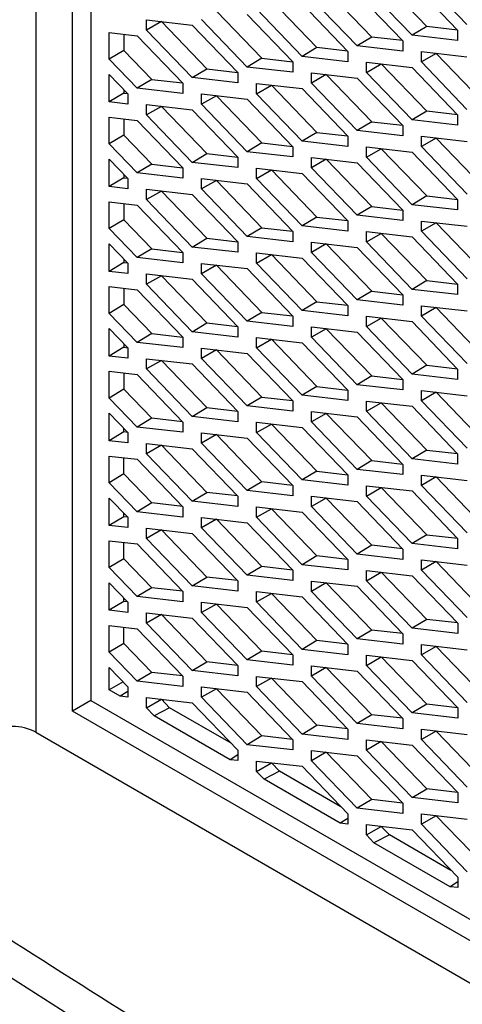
# Model space of a CAD drawing. Header units: millimetres. Extents: x -0.43 to 1.28, y -0.94 to 1.34.
# Tile 166 of 177: x 0.9046 to 0.9217, y 0.9584 to 0.9963. Entities that reach past the tile are written whole.
import ezdxf

# ---------------------------------------------------------------- set-up
doc = ezdxf.new("R2010")
doc.units = ezdxf.units.MM

msp = doc.modelspace()

# ---------------------------------------------------------------- linework, layer by layer
at = {"color": 250, "linetype": 'Continuous', "lineweight": 25}
msp.add_line((0.905201, 1.01016), (0.905202, 0.968876), dxfattribs=at)
at = {"color": 7, "linetype": 'Continuous', "lineweight": 25}
for p, q in [((0.906616, 0.969693), (0.906616, 1.008813)), ((0.907323, 1.008935), (0.907323, 0.970101)), ((0.920278, 0.996088), (0.918527, 0.997908)), ((0.919712, 0.997774), (0.921473, 0.995944)), ((0.921833, 0.996158), (0.920072, 0.997988)), ((0.918157, 0.99568), (0.916405, 0.9975)), ((0.917591, 0.997366), (0.919352, 0.995536)), ((0.919712, 0.99575), (0.917951, 0.99758)), ((0.916035, 0.995271), (0.914284, 0.997091)), ((0.91547, 0.996957), (0.917231, 0.995127)), ((0.917591, 0.995341), (0.91583, 0.997171)), ((0.912163, 0.996683), (0.913914, 0.994863)), ((0.913348, 0.996549), (0.915109, 0.994719)), ((0.91547, 0.994932), (0.913708, 0.996763)), ((0.909466, 0.996343), (0.911227, 0.99614)), ((0.909466, 0.995946), (0.909466, 0.996343)), ((0.910041, 0.996274), (0.909466, 0.995946)), ((0.910041, 0.996277), (0.910041, 0.996274)), ((0.910041, 0.996274), (0.911793, 0.994454)), ((0.913348, 0.994524), (0.911587, 0.996354)), ((0.90803, 0.995856), (0.909106, 0.995732)), ((0.90803, 0.994825), (0.90803, 0.995856)), ((0.908596, 0.995791), (0.908596, 0.995163)), ((0.911227, 0.994115), (0.909466, 0.995946)), ((0.911227, 0.99614), (0.912988, 0.99431)), ((0.920278, 0.996088), (0.919712, 0.99575)), ((0.921467, 0.995951), (0.920278, 0.996088)), ((0.921473, 0.995944), (0.921473, 0.995546)), ((0.909106, 0.995732), (0.910867, 0.993902)), ((0.918157, 0.99568), (0.917591, 0.995341)), ((0.919345, 0.995543), (0.918157, 0.99568)), ((0.919352, 0.995536), (0.919352, 0.995138)), ((0.921473, 0.995546), (0.919712, 0.99575)), ((0.908596, 0.995163), (0.90803, 0.994825)), ((0.908596, 0.995163), (0.909671, 0.994046)), ((0.916035, 0.995271), (0.91547, 0.994932)), ((0.917224, 0.995134), (0.916035, 0.995271)), ((0.917231, 0.995127), (0.917231, 0.994729)), ((0.919352, 0.995138), (0.917591, 0.995341)), ((0.920072, 0.99512), (0.921833, 0.994917)), ((0.920072, 0.994722), (0.920072, 0.99512)), ((0.920648, 0.99505), (0.920072, 0.994722)), ((0.920648, 0.99505), (0.920648, 0.995053)), ((0.922399, 0.993231), (0.920648, 0.99505)), ((0.909106, 0.993707), (0.90803, 0.994825)), ((0.913914, 0.994863), (0.913348, 0.994524)), ((0.913914, 0.994863), (0.915103, 0.994726)), ((0.915109, 0.994719), (0.915109, 0.994321)), ((0.917231, 0.994729), (0.91547, 0.994932)), ((0.917951, 0.994711), (0.919712, 0.994508)), ((0.917951, 0.994313), (0.917951, 0.994711)), ((0.918527, 0.994642), (0.918527, 0.994645)), ((0.921833, 0.992892), (0.920072, 0.994722)), ((0.911227, 0.994115), (0.911793, 0.994454)), ((0.911793, 0.994454), (0.912981, 0.994317)), ((0.912988, 0.99431), (0.912988, 0.993912)), ((0.915109, 0.994321), (0.913348, 0.994524)), ((0.91583, 0.994303), (0.917591, 0.9941)), ((0.91583, 0.993905), (0.91583, 0.994303)), ((0.917951, 0.994313), (0.918527, 0.994642)), ((0.919712, 0.992483), (0.917951, 0.994313)), ((0.920278, 0.992822), (0.918527, 0.994642)), ((0.919712, 0.994508), (0.921473, 0.992678)), ((0.90803, 0.994237), (0.908745, 0.993493)), ((0.90803, 0.993178), (0.90803, 0.994237)), ((0.909671, 0.994046), (0.909106, 0.993707)), ((0.909671, 0.994046), (0.91086, 0.993909)), ((0.910867, 0.993902), (0.910867, 0.993504)), ((0.912988, 0.993912), (0.911227, 0.994115)), ((0.913708, 0.993894), (0.91547, 0.993691)), ((0.913708, 0.993496), (0.913708, 0.993894)), ((0.916405, 0.994233), (0.91583, 0.993905)), ((0.917591, 0.992075), (0.91583, 0.993905)), ((0.916405, 0.994236), (0.916405, 0.994233)), ((0.916405, 0.994233), (0.918157, 0.992414)), ((0.917591, 0.9941), (0.919352, 0.992269)), ((0.908596, 0.993517), (0.90803, 0.993178)), ((0.908596, 0.993649), (0.908596, 0.993517)), ((0.908596, 0.993517), (0.908739, 0.9935)), ((0.910867, 0.993504), (0.909106, 0.993707)), ((0.913708, 0.993496), (0.914284, 0.993825)), ((0.914284, 0.993828), (0.914284, 0.993825)), ((0.914284, 0.993825), (0.916035, 0.992005)), ((0.91547, 0.993691), (0.917231, 0.991861)), ((0.908745, 0.993095), (0.90803, 0.993178)), ((0.908745, 0.993493), (0.908745, 0.993095)), ((0.911587, 0.993486), (0.913348, 0.993283)), ((0.911587, 0.993088), (0.911587, 0.993486)), ((0.912163, 0.993416), (0.911587, 0.993088)), ((0.912163, 0.993419), (0.912163, 0.993416)), ((0.912163, 0.993416), (0.913914, 0.991597)), ((0.913348, 0.993283), (0.915109, 0.991452)), ((0.91547, 0.991666), (0.913708, 0.993496)), ((0.909466, 0.993077), (0.911227, 0.992874)), ((0.909466, 0.992679), (0.909466, 0.993077)), ((0.910041, 0.993008), (0.909466, 0.992679)), ((0.910041, 0.993011), (0.910041, 0.993008)), ((0.910041, 0.993008), (0.911793, 0.991188)), ((0.911227, 0.992874), (0.912988, 0.991044)), ((0.913348, 0.991258), (0.911587, 0.993088)), ((0.920278, 0.992822), (0.919712, 0.992483)), ((0.921467, 0.992685), (0.920278, 0.992822)), ((0.90803, 0.99259), (0.909106, 0.992466)), ((0.90803, 0.991558), (0.90803, 0.99259)), ((0.908596, 0.992524), (0.908596, 0.991897)), ((0.909106, 0.992466), (0.910867, 0.990635)), ((0.911227, 0.990849), (0.909466, 0.992679)), ((0.918157, 0.992414), (0.917591, 0.992075)), ((0.918157, 0.992414), (0.919345, 0.992276)), ((0.921473, 0.99228), (0.919712, 0.992483)), ((0.921473, 0.992678), (0.921473, 0.99228)), ((0.916035, 0.992005), (0.91547, 0.991666)), ((0.916035, 0.992005), (0.917224, 0.991868)), ((0.919352, 0.991872), (0.917591, 0.992075)), ((0.919352, 0.992269), (0.919352, 0.991872)), ((0.908596, 0.991897), (0.90803, 0.991558)), ((0.908596, 0.991897), (0.909671, 0.99078)), ((0.917231, 0.991463), (0.91547, 0.991666)), ((0.917231, 0.991861), (0.917231, 0.991463)), ((0.920072, 0.991854), (0.921834, 0.99165)), ((0.920072, 0.991456), (0.920072, 0.991854)), ((0.920648, 0.991784), (0.920072, 0.991456)), ((0.920648, 0.991787), (0.920648, 0.991784)), ((0.920648, 0.991784), (0.922399, 0.989964)), ((0.909106, 0.990441), (0.90803, 0.991558)), ((0.913914, 0.991597), (0.913348, 0.991258)), ((0.915109, 0.991055), (0.913348, 0.991258)), ((0.913914, 0.991597), (0.915103, 0.991459)), ((0.915109, 0.991452), (0.915109, 0.991055)), ((0.917951, 0.991445), (0.919712, 0.991242)), ((0.917951, 0.991047), (0.917951, 0.991445)), ((0.917951, 0.991047), (0.918527, 0.991376)), ((0.918527, 0.991379), (0.918527, 0.991376)), ((0.918527, 0.991376), (0.920278, 0.989556)), ((0.919712, 0.991242), (0.921473, 0.989412)), ((0.921834, 0.989626), (0.920072, 0.991456)), ((0.90803, 0.99097), (0.908745, 0.990227)), ((0.90803, 0.989912), (0.90803, 0.99097)), ((0.911227, 0.990849), (0.911793, 0.991188)), ((0.912988, 0.990646), (0.911227, 0.990849)), ((0.911793, 0.991188), (0.912981, 0.991051)), ((0.912988, 0.991044), (0.912988, 0.990646)), ((0.91583, 0.991037), (0.917591, 0.990833)), ((0.91583, 0.990639), (0.91583, 0.991037)), ((0.916405, 0.990967), (0.91583, 0.990639)), ((0.916405, 0.99097), (0.916405, 0.990967)), ((0.916405, 0.990967), (0.918157, 0.989147)), ((0.919712, 0.989217), (0.917951, 0.991047)), ((0.909671, 0.99078), (0.909106, 0.990441)), ((0.909671, 0.99078), (0.91086, 0.990642)), ((0.910867, 0.990635), (0.910867, 0.990238)), ((0.913708, 0.990628), (0.91547, 0.990425)), ((0.913708, 0.99023), (0.913708, 0.990628)), ((0.913708, 0.99023), (0.914284, 0.990559)), ((0.914284, 0.990562), (0.914284, 0.990559)), ((0.914284, 0.990559), (0.916035, 0.988739)), ((0.917591, 0.988809), (0.91583, 0.990639)), ((0.917591, 0.990833), (0.919352, 0.989003)), ((0.908596, 0.99025), (0.90803, 0.989912)), ((0.908596, 0.990383), (0.908596, 0.99025)), ((0.908596, 0.99025), (0.908739, 0.990234)), ((0.908745, 0.990227), (0.908745, 0.989829)), ((0.910867, 0.990238), (0.909106, 0.990441)), ((0.911587, 0.99022), (0.913348, 0.990016)), ((0.911587, 0.989822), (0.911587, 0.99022)), ((0.912163, 0.99015), (0.911587, 0.989822)), ((0.912163, 0.990153), (0.912163, 0.99015)), ((0.912163, 0.99015), (0.913914, 0.98833)), ((0.91547, 0.9884), (0.913708, 0.99023)), ((0.91547, 0.990425), (0.917231, 0.988595)), ((0.908745, 0.989829), (0.90803, 0.989912)), ((0.909466, 0.989811), (0.911227, 0.989608)), ((0.909466, 0.989413), (0.909466, 0.989811)), ((0.910041, 0.989742), (0.909466, 0.989413)), ((0.910041, 0.989745), (0.910041, 0.989742)), ((0.910041, 0.989742), (0.911793, 0.987922)), ((0.913348, 0.987992), (0.911587, 0.989822)), ((0.913348, 0.990016), (0.915109, 0.988186)), ((0.911227, 0.987583), (0.909466, 0.989413)), ((0.911227, 0.989608), (0.912988, 0.987778)), ((0.920278, 0.989556), (0.919712, 0.989217)), ((0.920278, 0.989556), (0.921467, 0.989419)), ((0.921473, 0.989412), (0.921473, 0.989014)), ((0.90803, 0.989323), (0.909106, 0.989199)), ((0.90803, 0.988292), (0.90803, 0.989323)), ((0.908596, 0.989258), (0.908596, 0.988631)), ((0.909106, 0.989199), (0.910867, 0.987369)), ((0.918157, 0.989147), (0.917591, 0.988809)), ((0.918157, 0.989147), (0.919345, 0.98901)), ((0.919352, 0.989003), (0.919352, 0.988605)), ((0.921473, 0.989014), (0.919712, 0.989217)), ((0.908596, 0.988631), (0.90803, 0.988292)), ((0.908596, 0.988631), (0.909671, 0.987513)), ((0.916035, 0.988739), (0.91547, 0.9884)), ((0.916035, 0.988739), (0.917224, 0.988602)), ((0.917231, 0.988595), (0.917231, 0.988197)), ((0.919352, 0.988605), (0.917591, 0.988809)), ((0.920072, 0.988587), (0.921834, 0.988384)), ((0.920072, 0.98819), (0.920072, 0.988587)), ((0.909106, 0.987175), (0.90803, 0.988292)), ((0.913914, 0.98833), (0.913348, 0.987992)), ((0.913914, 0.98833), (0.915103, 0.988193)), ((0.917231, 0.988197), (0.91547, 0.9884)), ((0.920648, 0.988518), (0.920072, 0.98819)), ((0.921834, 0.986359), (0.920072, 0.98819)), ((0.920648, 0.988521), (0.920648, 0.988518)), ((0.920648, 0.988518), (0.922399, 0.986698)), ((0.911227, 0.987583), (0.911793, 0.987922)), ((0.911793, 0.987922), (0.912981, 0.987785)), ((0.915109, 0.987788), (0.913348, 0.987992)), ((0.915109, 0.988186), (0.915109, 0.987788)), ((0.917951, 0.988179), (0.919712, 0.987976)), ((0.917951, 0.987781), (0.917951, 0.988179)), ((0.917951, 0.987781), (0.918527, 0.98811)), ((0.918527, 0.988113), (0.918527, 0.98811)), ((0.918527, 0.98811), (0.920278, 0.98629)), ((0.919712, 0.987976), (0.921473, 0.986146)), ((0.90803, 0.987704), (0.908746, 0.986961)), ((0.90803, 0.986645), (0.90803, 0.987704)), ((0.909671, 0.987513), (0.909106, 0.987175)), ((0.909671, 0.987513), (0.91086, 0.987376)), ((0.912988, 0.98738), (0.911227, 0.987583)), ((0.912988, 0.987778), (0.912988, 0.98738)), ((0.91583, 0.98777), (0.917591, 0.987567)), ((0.91583, 0.987373), (0.91583, 0.98777)), ((0.916405, 0.987701), (0.91583, 0.987373)), ((0.916405, 0.987704), (0.916405, 0.987701)), ((0.916405, 0.987701), (0.918157, 0.985881)), ((0.917591, 0.987567), (0.919352, 0.985737)), ((0.919712, 0.985951), (0.917951, 0.987781)), ((0.908596, 0.987116), (0.908596, 0.986984)), ((0.910867, 0.986971), (0.909106, 0.987175)), ((0.910867, 0.987369), (0.910867, 0.986971)), ((0.913709, 0.987362), (0.91547, 0.987159)), ((0.913709, 0.986964), (0.913709, 0.987362)), ((0.913709, 0.986964), (0.914284, 0.987293)), ((0.914284, 0.987296), (0.914284, 0.987293)), ((0.914284, 0.987293), (0.916035, 0.985473)), ((0.91547, 0.987159), (0.917231, 0.985329)), ((0.917591, 0.985542), (0.91583, 0.987373)), ((0.908596, 0.986984), (0.90803, 0.986645)), ((0.908596, 0.986984), (0.908739, 0.986968)), ((0.908746, 0.986961), (0.908746, 0.986563)), ((0.911587, 0.986953), (0.913348, 0.98675)), ((0.911587, 0.986555), (0.911587, 0.986953)), ((0.912163, 0.986884), (0.911587, 0.986555)), ((0.912163, 0.986887), (0.912163, 0.986884)), ((0.912163, 0.986884), (0.913914, 0.985064)), ((0.913348, 0.98675), (0.915109, 0.98492)), ((0.91547, 0.985134), (0.913709, 0.986964)), ((0.908746, 0.986563), (0.90803, 0.986645)), ((0.909466, 0.986545), (0.911227, 0.986342)), ((0.909466, 0.986147), (0.909466, 0.986545)), ((0.910041, 0.986476), (0.909466, 0.986147)), ((0.910041, 0.986479), (0.910041, 0.986476)), ((0.910041, 0.986476), (0.911793, 0.984656)), ((0.911227, 0.986342), (0.912988, 0.984512)), ((0.913348, 0.984725), (0.911587, 0.986555)), ((0.90803, 0.986057), (0.909106, 0.985933)), ((0.90803, 0.985026), (0.90803, 0.986057)), ((0.908596, 0.985992), (0.908596, 0.985365)), ((0.909106, 0.985933), (0.910867, 0.984103)), ((0.911227, 0.984317), (0.909466, 0.986147)), ((0.920278, 0.98629), (0.919712, 0.985951)), ((0.921473, 0.985748), (0.919712, 0.985951)), ((0.920278, 0.98629), (0.921467, 0.986153)), ((0.921473, 0.986146), (0.921473, 0.985748)), ((0.918157, 0.985881), (0.917591, 0.985542)), ((0.919352, 0.985339), (0.917591, 0.985542)), ((0.918157, 0.985881), (0.919345, 0.985744)), ((0.919352, 0.985737), (0.919352, 0.985339)), ((0.908596, 0.985365), (0.90803, 0.985026)), ((0.908596, 0.985365), (0.909671, 0.984247)), ((0.916035, 0.985473), (0.91547, 0.985134)), ((0.916035, 0.985473), (0.917224, 0.985336)), ((0.917231, 0.985329), (0.917231, 0.984931)), ((0.920072, 0.985321), (0.921834, 0.985118)), ((0.920072, 0.984923), (0.920072, 0.985321)), ((0.920648, 0.985252), (0.920072, 0.984923)), ((0.920648, 0.985255), (0.920648, 0.985252)), ((0.920648, 0.985252), (0.922399, 0.983432)), ((0.909106, 0.983908), (0.90803, 0.985026)), ((0.913914, 0.985064), (0.913348, 0.984725)), ((0.913914, 0.985064), (0.915103, 0.984927)), ((0.915109, 0.98492), (0.915109, 0.984522)), ((0.917231, 0.984931), (0.91547, 0.985134)), ((0.917951, 0.984913), (0.919712, 0.98471)), ((0.917951, 0.984515), (0.917951, 0.984913)), ((0.917951, 0.984515), (0.918527, 0.984843)), ((0.918527, 0.984846), (0.918527, 0.984843)), ((0.918527, 0.984843), (0.920278, 0.983024)), ((0.921834, 0.983093), (0.920072, 0.984923)), ((0.90803, 0.984438), (0.908746, 0.983695)), ((0.90803, 0.983379), (0.90803, 0.984438)), ((0.911227, 0.984317), (0.911793, 0.984656)), ((0.911793, 0.984656), (0.912981, 0.984519)), ((0.912988, 0.984512), (0.912988, 0.984114)), ((0.915109, 0.984522), (0.913348, 0.984725)), ((0.91583, 0.984504), (0.917591, 0.984301)), ((0.91583, 0.984106), (0.91583, 0.984504)), ((0.916405, 0.984435), (0.91583, 0.984106)), ((0.916405, 0.984438), (0.916405, 0.984435)), ((0.916405, 0.984435), (0.918157, 0.982615)), ((0.919712, 0.982685), (0.917951, 0.984515)), ((0.919712, 0.98471), (0.921473, 0.982879)), ((0.909671, 0.984247), (0.909106, 0.983908)), ((0.909671, 0.984247), (0.91086, 0.98411)), ((0.910867, 0.984103), (0.910867, 0.983705)), ((0.912988, 0.984114), (0.911227, 0.984317)), ((0.913709, 0.984096), (0.91547, 0.983893)), ((0.913709, 0.983698), (0.913709, 0.984096)), ((0.913709, 0.983698), (0.914284, 0.984026)), ((0.914284, 0.984029), (0.914284, 0.984026)), ((0.914284, 0.984026), (0.916035, 0.982207)), ((0.917591, 0.982276), (0.91583, 0.984106)), ((0.917591, 0.984301), (0.919352, 0.982471)), ((0.908596, 0.983718), (0.90803, 0.983379)), ((0.908596, 0.98385), (0.908596, 0.983718)), ((0.908596, 0.983718), (0.908739, 0.983702)), ((0.908746, 0.983695), (0.908746, 0.983297)), ((0.910867, 0.983705), (0.909106, 0.983908)), ((0.911587, 0.983687), (0.913348, 0.983484)), ((0.911587, 0.983289), (0.911587, 0.983687)), ((0.91547, 0.981868), (0.913709, 0.983698)), ((0.91547, 0.983893), (0.917231, 0.982062)), ((0.908746, 0.983297), (0.90803, 0.983379)), ((0.909466, 0.983279), (0.911227, 0.983076)), ((0.909466, 0.982881), (0.909466, 0.983279)), ((0.912163, 0.983618), (0.911587, 0.983289)), ((0.913348, 0.981459), (0.911587, 0.983289)), ((0.912163, 0.983621), (0.912163, 0.983618)), ((0.912163, 0.983618), (0.913914, 0.981798)), ((0.913348, 0.983484), (0.91511, 0.981654)), ((0.910042, 0.983209), (0.909466, 0.982881)), ((0.911227, 0.981051), (0.909466, 0.982881)), ((0.910042, 0.983212), (0.910042, 0.983209)), ((0.910042, 0.983209), (0.911793, 0.98139)), ((0.911227, 0.983076), (0.912988, 0.981245)), ((0.920278, 0.983024), (0.919712, 0.982685)), ((0.920278, 0.983024), (0.921467, 0.982886)), ((0.921473, 0.982879), (0.921473, 0.982482)), ((0.90803, 0.982791), (0.909106, 0.982667)), ((0.90803, 0.98176), (0.90803, 0.982791)), ((0.908596, 0.982726), (0.908596, 0.982099)), ((0.909106, 0.982667), (0.910867, 0.980837)), ((0.918157, 0.982615), (0.917591, 0.982276)), ((0.918157, 0.982615), (0.919345, 0.982478)), ((0.921473, 0.982482), (0.919712, 0.982685)), ((0.916035, 0.982207), (0.91547, 0.981868)), ((0.916035, 0.982207), (0.917224, 0.982069)), ((0.919352, 0.982073), (0.917591, 0.982276)), ((0.919352, 0.982471), (0.919352, 0.982073)), ((0.908596, 0.982099), (0.90803, 0.98176)), ((0.909106, 0.980642), (0.90803, 0.98176)), ((0.909671, 0.980981), (0.908596, 0.982099)), ((0.913914, 0.981798), (0.913348, 0.981459)), ((0.913914, 0.981798), (0.915103, 0.981661)), ((0.917231, 0.981665), (0.91547, 0.981868)), ((0.917231, 0.982062), (0.917231, 0.981665)), ((0.920073, 0.982055), (0.921834, 0.981852)), ((0.920073, 0.981657), (0.920073, 0.982055)), ((0.920648, 0.981986), (0.920073, 0.981657)), ((0.920648, 0.981989), (0.920648, 0.981986)), ((0.920648, 0.981986), (0.922399, 0.980166)), ((0.911227, 0.981051), (0.911793, 0.98139)), ((0.911793, 0.98139), (0.912981, 0.981252)), ((0.91511, 0.981256), (0.913348, 0.981459)), ((0.91511, 0.981654), (0.91511, 0.981256)), ((0.917951, 0.981647), (0.919712, 0.981443)), ((0.917951, 0.981249), (0.917951, 0.981647)), ((0.917951, 0.981249), (0.918527, 0.981577)), ((0.918527, 0.98158), (0.918527, 0.981577)), ((0.918527, 0.981577), (0.920278, 0.979757)), ((0.919712, 0.981443), (0.921473, 0.979613)), ((0.921834, 0.979827), (0.920073, 0.981657)), ((0.90803, 0.981172), (0.908746, 0.980428)), ((0.90803, 0.980113), (0.90803, 0.981172)), ((0.909671, 0.980981), (0.909106, 0.980642)), ((0.91086, 0.980844), (0.909671, 0.980981)), ((0.912988, 0.980848), (0.911227, 0.981051)), ((0.912988, 0.981245), (0.912988, 0.980848)), ((0.91583, 0.981238), (0.917591, 0.981035)), ((0.91583, 0.98084), (0.91583, 0.981238)), ((0.916405, 0.981169), (0.91583, 0.98084)), ((0.916405, 0.981172), (0.916405, 0.981169)), ((0.916405, 0.981169), (0.918157, 0.979349)), ((0.917591, 0.981035), (0.919352, 0.979205)), ((0.919712, 0.979419), (0.917951, 0.981249)), ((0.910867, 0.980439), (0.909106, 0.980642)), ((0.910867, 0.980837), (0.910867, 0.980439)), ((0.913709, 0.98083), (0.91547, 0.980626)), ((0.913709, 0.980432), (0.913709, 0.98083)), ((0.913709, 0.980432), (0.914284, 0.98076)), ((0.914284, 0.980763), (0.914284, 0.98076)), ((0.914284, 0.98076), (0.916035, 0.97894)), ((0.91547, 0.980626), (0.917231, 0.978796)), ((0.917591, 0.97901), (0.91583, 0.98084)), ((0.908596, 0.980452), (0.90803, 0.980113)), ((0.908596, 0.980452), (0.908596, 0.980584)), ((0.908739, 0.980435), (0.908596, 0.980452)), ((0.908746, 0.980428), (0.908746, 0.980031)), ((0.911587, 0.980421), (0.913348, 0.980218)), ((0.911587, 0.980023), (0.911587, 0.980421)), ((0.912163, 0.980352), (0.911587, 0.980023)), ((0.912163, 0.980355), (0.912163, 0.980352)), ((0.913914, 0.978532), (0.912163, 0.980352)), ((0.913348, 0.980218), (0.91511, 0.978388)), ((0.91547, 0.978602), (0.913709, 0.980432)), ((0.908746, 0.980031), (0.90803, 0.980113)), ((0.909466, 0.980013), (0.911227, 0.979809)), ((0.909466, 0.979615), (0.909466, 0.980013)), ((0.910042, 0.979943), (0.909466, 0.979615)), ((0.910042, 0.979943), (0.910042, 0.979946)), ((0.911793, 0.978123), (0.910042, 0.979943)), ((0.913348, 0.978193), (0.911587, 0.980023)), ((0.90803, 0.979525), (0.909106, 0.979401)), ((0.90803, 0.978494), (0.90803, 0.979525)), ((0.908596, 0.978833), (0.908596, 0.97946)), ((0.911227, 0.977785), (0.909466, 0.979615)), ((0.911227, 0.979809), (0.912988, 0.977979)), ((0.920278, 0.979757), (0.919712, 0.979419)), ((0.920278, 0.979757), (0.921467, 0.97962)), ((0.921473, 0.979613), (0.921473, 0.979215)), ((0.909106, 0.979401), (0.910867, 0.977571)), ((0.918157, 0.979349), (0.917591, 0.97901)), ((0.918157, 0.979349), (0.919345, 0.979212)), ((0.919352, 0.979205), (0.919352, 0.978807)), ((0.921473, 0.979215), (0.919712, 0.979419)), ((0.908596, 0.978833), (0.90803, 0.978494)), ((0.909672, 0.977715), (0.908596, 0.978833)), ((0.916035, 0.97894), (0.91547, 0.978602)), ((0.916035, 0.97894), (0.917224, 0.978803)), ((0.917231, 0.978796), (0.917231, 0.978398)), ((0.919352, 0.978807), (0.917591, 0.97901)), ((0.920073, 0.978789), (0.921834, 0.978586)), ((0.920073, 0.978391), (0.920073, 0.978789)), ((0.920648, 0.97872), (0.920073, 0.978391)), ((0.920648, 0.978722), (0.920648, 0.97872)), ((0.920648, 0.97872), (0.922399, 0.9769)), ((0.909106, 0.977376), (0.90803, 0.978494)), ((0.913914, 0.978532), (0.913348, 0.978193)), ((0.915103, 0.978395), (0.913914, 0.978532)), ((0.91511, 0.978388), (0.91511, 0.97799)), ((0.917231, 0.978398), (0.91547, 0.978602)), ((0.917951, 0.97838), (0.919712, 0.978177)), ((0.917951, 0.977983), (0.917951, 0.97838)), ((0.921834, 0.976561), (0.920073, 0.978391)), ((0.911227, 0.977785), (0.911793, 0.978123)), ((0.912982, 0.977986), (0.911793, 0.978123)), ((0.912988, 0.977979), (0.912988, 0.977581)), ((0.91511, 0.97799), (0.913348, 0.978193)), ((0.91583, 0.977972), (0.917591, 0.977769)), ((0.91583, 0.977574), (0.91583, 0.977972)), ((0.917951, 0.977983), (0.918527, 0.978311)), ((0.919712, 0.976152), (0.917951, 0.977983)), ((0.918527, 0.978314), (0.918527, 0.978311)), ((0.918527, 0.978311), (0.920278, 0.976491)), ((0.919712, 0.978177), (0.921473, 0.976347)), ((0.90803, 0.977906), (0.908746, 0.977162)), ((0.90803, 0.976847), (0.90803, 0.977906)), ((0.909672, 0.977715), (0.909106, 0.977376)), ((0.91086, 0.977578), (0.909672, 0.977715)), ((0.910867, 0.977571), (0.910867, 0.977173)), ((0.912988, 0.977581), (0.911227, 0.977785)), ((0.913709, 0.977563), (0.91547, 0.97736)), ((0.913709, 0.977165), (0.913709, 0.977563)), ((0.916406, 0.977903), (0.91583, 0.977574)), ((0.917591, 0.975744), (0.91583, 0.977574)), ((0.916406, 0.977905), (0.916406, 0.977903)), ((0.918157, 0.976083), (0.916406, 0.977903)), ((0.917591, 0.977769), (0.919352, 0.975939)), ((0.908596, 0.977186), (0.90803, 0.976847)), ((0.908596, 0.977186), (0.908596, 0.977318)), ((0.908739, 0.977169), (0.908596, 0.977186)), ((0.910867, 0.977173), (0.909106, 0.977376)), ((0.913709, 0.977165), (0.914284, 0.977494)), ((0.914284, 0.977494), (0.914284, 0.977497)), ((0.916035, 0.975674), (0.914284, 0.977494)), ((0.91547, 0.97736), (0.917231, 0.97553)), ((0.908746, 0.976764), (0.90803, 0.976847)), ((0.908746, 0.977162), (0.908746, 0.976764)), ((0.911587, 0.977155), (0.913348, 0.976952)), ((0.911587, 0.976757), (0.911587, 0.977155)), ((0.912163, 0.977086), (0.911587, 0.976757)), ((0.912163, 0.977086), (0.912163, 0.977088)), ((0.913914, 0.975266), (0.912163, 0.977086)), ((0.913348, 0.976952), (0.91511, 0.975122)), ((0.91547, 0.975335), (0.913709, 0.977165)), ((0.909466, 0.976746), (0.911227, 0.976543)), ((0.909466, 0.976348), (0.909466, 0.976746)), ((0.910042, 0.976677), (0.909466, 0.976348)), ((0.910042, 0.976677), (0.910042, 0.97668)), ((0.911793, 0.974857), (0.910042, 0.976677)), ((0.911227, 0.976543), (0.912988, 0.974713)), ((0.913348, 0.974927), (0.911587, 0.976757)), ((0.920278, 0.976491), (0.919712, 0.976152)), ((0.920278, 0.976491), (0.921467, 0.976354)), ((0.90803, 0.976259), (0.909106, 0.976135)), ((0.90803, 0.975227), (0.90803, 0.976259)), ((0.908596, 0.975566), (0.908596, 0.976193)), ((0.909106, 0.976135), (0.910867, 0.974304)), ((0.911227, 0.974518), (0.909466, 0.976348)), ((0.918157, 0.976083), (0.917591, 0.975744)), ((0.919345, 0.975946), (0.918157, 0.976083)), ((0.921473, 0.975949), (0.919712, 0.976152)), ((0.921473, 0.976347), (0.921473, 0.975949)), ((0.916035, 0.975674), (0.91547, 0.975335)), ((0.917224, 0.975537), (0.916035, 0.975674)), ((0.919352, 0.975541), (0.917591, 0.975744)), ((0.919352, 0.975939), (0.919352, 0.975541)), ((0.908596, 0.975566), (0.90803, 0.975227)), ((0.909672, 0.974449), (0.908596, 0.975566)), ((0.917231, 0.975132), (0.91547, 0.975335)), ((0.917231, 0.97553), (0.917231, 0.975132)), ((0.920073, 0.975523), (0.921834, 0.975319)), ((0.920073, 0.975125), (0.920073, 0.975523)), ((0.920648, 0.975453), (0.920073, 0.975125)), ((0.920648, 0.975456), (0.920648, 0.975453)), ((0.922399, 0.973634), (0.920648, 0.975453)), ((0.909106, 0.97411), (0.90803, 0.975227)), ((0.913914, 0.975266), (0.913348, 0.974927)), ((0.91511, 0.974724), (0.913348, 0.974927)), ((0.915103, 0.975129), (0.913914, 0.975266)), ((0.91511, 0.975122), (0.91511, 0.974724)), ((0.917951, 0.975114), (0.919712, 0.974911)), ((0.917951, 0.974716), (0.917951, 0.975114)), ((0.917951, 0.974716), (0.918527, 0.975045)), ((0.918527, 0.975045), (0.918527, 0.975048)), ((0.920278, 0.973225), (0.918527, 0.975045)), ((0.919712, 0.974911), (0.921474, 0.973081)), ((0.921834, 0.973295), (0.920073, 0.975125)), ((0.90803, 0.974639), (0.908746, 0.973896)), ((0.90803, 0.973581), (0.90803, 0.974639)), ((0.911227, 0.974518), (0.911793, 0.974857)), ((0.912982, 0.97472), (0.911793, 0.974857)), ((0.912988, 0.974713), (0.912988, 0.974315)), ((0.91583, 0.974706), (0.917591, 0.974502)), ((0.91583, 0.974308), (0.91583, 0.974706)), ((0.916406, 0.974636), (0.91583, 0.974308)), ((0.916406, 0.974636), (0.916406, 0.974639)), ((0.918157, 0.972816), (0.916406, 0.974636)), ((0.919712, 0.972886), (0.917951, 0.974716)), ((0.909672, 0.974449), (0.909106, 0.97411)), ((0.91086, 0.974311), (0.909672, 0.974449)), ((0.910867, 0.974304), (0.910867, 0.973907)), ((0.912988, 0.974315), (0.911227, 0.974518)), ((0.913709, 0.974297), (0.91547, 0.974094)), ((0.913709, 0.973899), (0.913709, 0.974297)), ((0.913709, 0.973899), (0.914284, 0.974228)), ((0.914284, 0.974228), (0.914284, 0.974231)), ((0.916036, 0.972408), (0.914284, 0.974228)), ((0.917591, 0.972478), (0.91583, 0.974308)), ((0.917591, 0.974502), (0.919352, 0.972672)), ((0.908596, 0.97392), (0.90803, 0.973581)), ((0.908596, 0.97392), (0.908596, 0.974052)), ((0.908739, 0.973903), (0.908596, 0.97392)), ((0.908746, 0.973896), (0.908746, 0.973498)), ((0.910867, 0.973907), (0.909106, 0.97411)), ((0.911587, 0.973889), (0.913348, 0.973685)), ((0.911587, 0.973491), (0.911587, 0.973889)), ((0.912163, 0.973819), (0.911587, 0.973491)), ((0.912163, 0.973819), (0.912163, 0.973822)), ((0.913914, 0.971999), (0.912163, 0.973819)), ((0.91547, 0.972069), (0.913709, 0.973899)), ((0.91547, 0.974094), (0.917231, 0.972264)), ((0.908746, 0.973498), (0.90803, 0.973581)), ((0.909466, 0.97348), (0.911227, 0.973277)), ((0.909466, 0.973082), (0.909466, 0.97348)), ((0.910042, 0.973411), (0.909466, 0.973082)), ((0.910042, 0.973411), (0.910042, 0.973414)), ((0.911793, 0.971591), (0.910042, 0.973411)), ((0.913349, 0.971661), (0.911587, 0.973491)), ((0.913348, 0.973685), (0.91511, 0.971855)), ((0.911227, 0.971252), (0.909466, 0.973082)), ((0.911227, 0.973277), (0.912988, 0.971447)), ((0.920278, 0.973225), (0.919712, 0.972886)), ((0.921467, 0.973088), (0.920278, 0.973225)), ((0.921474, 0.973081), (0.921474, 0.972683)), ((0.90803, 0.972993), (0.909106, 0.972868)), ((0.90803, 0.971961), (0.90803, 0.972993)), ((0.908596, 0.9723), (0.908596, 0.972927)), ((0.909106, 0.972868), (0.910867, 0.971038)), ((0.918157, 0.972816), (0.917591, 0.972478)), ((0.919345, 0.972679), (0.918157, 0.972816)), ((0.919352, 0.972672), (0.919352, 0.972274)), ((0.921474, 0.972683), (0.919712, 0.972886)), ((0.908596, 0.9723), (0.90803, 0.971961)), ((0.909672, 0.971182), (0.908596, 0.9723)), ((0.916036, 0.972408), (0.91547, 0.972069)), ((0.917224, 0.972271), (0.916036, 0.972408)), ((0.917231, 0.972264), (0.917231, 0.971866)), ((0.919352, 0.972274), (0.917591, 0.972478)), ((0.920073, 0.972256), (0.921834, 0.972053)), ((0.920073, 0.971859), (0.920073, 0.972256)), ((0.909106, 0.970844), (0.90803, 0.971961)), ((0.913914, 0.971999), (0.913349, 0.971661)), ((0.915103, 0.971862), (0.913914, 0.971999)), ((0.917231, 0.971866), (0.91547, 0.972069)), ((0.920648, 0.972187), (0.920073, 0.971859)), ((0.920648, 0.972187), (0.920648, 0.97219)), ((0.922399, 0.970367), (0.920648, 0.972187)), ((0.911227, 0.971252), (0.911793, 0.971591)), ((0.912982, 0.971454), (0.911793, 0.971591)), ((0.91511, 0.971457), (0.913349, 0.971661)), ((0.91511, 0.971855), (0.91511, 0.971457)), ((0.917951, 0.971848), (0.919712, 0.971645)), ((0.917951, 0.97145), (0.917951, 0.971848)), ((0.917951, 0.97145), (0.918527, 0.971779)), ((0.918527, 0.971779), (0.918527, 0.971782)), ((0.920278, 0.969959), (0.918527, 0.971779)), ((0.919712, 0.971645), (0.921474, 0.969815)), ((0.921834, 0.970028), (0.920073, 0.971859)), ((0.90803, 0.971373), (0.908746, 0.97063)), ((0.90803, 0.970509), (0.90803, 0.971373)), ((0.909672, 0.971182), (0.909106, 0.970844)), ((0.91086, 0.971045), (0.909672, 0.971182)), ((0.912988, 0.971049), (0.911227, 0.971252)), ((0.912988, 0.971447), (0.912988, 0.971049)), ((0.91583, 0.971439), (0.917591, 0.971236)), ((0.91583, 0.971042), (0.91583, 0.971439)), ((0.916406, 0.97137), (0.91583, 0.971042)), ((0.916406, 0.97137), (0.916406, 0.971373)), ((0.918157, 0.96955), (0.916406, 0.97137)), ((0.917591, 0.971236), (0.919352, 0.969406)), ((0.919712, 0.96962), (0.917951, 0.97145)), ((0.908565, 0.970818), (0.90803, 0.970509)), ((0.910867, 0.97064), (0.909106, 0.970844)), ((0.910867, 0.971038), (0.910867, 0.97064)), ((0.913709, 0.971031), (0.91547, 0.970828)), ((0.913709, 0.970633), (0.913709, 0.971031)), ((0.914284, 0.970962), (0.913709, 0.970633)), ((0.914284, 0.970962), (0.914284, 0.970965)), ((0.916036, 0.969142), (0.914284, 0.970962)), ((0.91547, 0.970828), (0.917231, 0.968998)), ((0.917591, 0.969211), (0.91583, 0.971042)), ((0.908452, 0.970266), (0.90803, 0.970509)), ((0.908746, 0.970452), (0.908452, 0.970266)), ((0.908746, 0.97063), (0.908746, 0.970232)), ((0.911587, 0.970622), (0.913349, 0.970419)), ((0.911587, 0.970225), (0.911587, 0.970622)), ((0.912163, 0.970553), (0.911587, 0.970225)), ((0.912163, 0.970553), (0.912163, 0.970556)), ((0.913914, 0.968733), (0.912163, 0.970553)), ((0.913349, 0.970419), (0.91511, 0.968589)), ((0.91547, 0.968803), (0.913709, 0.970633)), ((0.907323, 0.970101), (0.906616, 0.969693)), ((0.907323, 0.970101), (0.941488, 0.950378)), ((0.908746, 0.970232), (0.908452, 0.970266)), ((0.909466, 0.970214), (0.911227, 0.970011)), ((0.909466, 0.969816), (0.909466, 0.970214)), ((0.909466, 0.969816), (0.910042, 0.970145)), ((0.910042, 0.970145), (0.910042, 0.970148)), ((0.910352, 0.969822), (0.910042, 0.970145)), ((0.911227, 0.970011), (0.912988, 0.968181)), ((0.913349, 0.968394), (0.911587, 0.970225)), ((0.941438, 0.949591), (0.906616, 0.969693)), ((0.90976, 0.969511), (0.909466, 0.969816)), ((0.910352, 0.969822), (0.90976, 0.969511)), ((0.91273, 0.968449), (0.910352, 0.969822)), ((0.920278, 0.969959), (0.919712, 0.96962)), ((0.921474, 0.969417), (0.919712, 0.96962)), ((0.921467, 0.969822), (0.920278, 0.969959)), ((0.921474, 0.969815), (0.921474, 0.969417)), ((0.912694, 0.967817), (0.90976, 0.969511)), ((0.918157, 0.96955), (0.917591, 0.969211)), ((0.919352, 0.969008), (0.917591, 0.969211)), ((0.919346, 0.969413), (0.918157, 0.96955)), ((0.919352, 0.969406), (0.919352, 0.969008)), ((0.905202, 0.968876), (0.94134, 0.948014)), ((0.91547, 0.968803), (0.916036, 0.969142)), ((0.917224, 0.969005), (0.916036, 0.969142)), ((0.917231, 0.968998), (0.917231, 0.9686)), ((0.920073, 0.96899), (0.921834, 0.968787)), ((0.920073, 0.968592), (0.920073, 0.96899)), ((0.920648, 0.968921), (0.920073, 0.968592)), ((0.920648, 0.968921), (0.920648, 0.968924)), ((0.922399, 0.967101), (0.920648, 0.968921)), ((0.913914, 0.968733), (0.913349, 0.968394)), ((0.915103, 0.968596), (0.913914, 0.968733)), ((0.91511, 0.968589), (0.91511, 0.968191)), ((0.917231, 0.9686), (0.91547, 0.968803)), ((0.917951, 0.968582), (0.919712, 0.968379)), ((0.917951, 0.968184), (0.917951, 0.968582)), ((0.918527, 0.968513), (0.917951, 0.968184)), ((0.918527, 0.968513), (0.918527, 0.968515)), ((0.920278, 0.966693), (0.918527, 0.968513)), ((0.921834, 0.966762), (0.920073, 0.968592)), ((0.912988, 0.968181), (0.912988, 0.967783)), ((0.91511, 0.968191), (0.913349, 0.968394)), ((0.91583, 0.968173), (0.917591, 0.96797)), ((0.91583, 0.967775), (0.91583, 0.968173)), ((0.916406, 0.968104), (0.91583, 0.967775)), ((0.916406, 0.968104), (0.916406, 0.968107)), ((0.918157, 0.966284), (0.916406, 0.968104)), ((0.919712, 0.966354), (0.917951, 0.968184)), ((0.919712, 0.968379), (0.921474, 0.966549)), ((0.912988, 0.968003), (0.912694, 0.967817)), ((0.912988, 0.967783), (0.912694, 0.967817)), ((0.913709, 0.967765), (0.91547, 0.967562)), ((0.913709, 0.967367), (0.913709, 0.967765)), ((0.913709, 0.967367), (0.914284, 0.967696)), ((0.914284, 0.967696), (0.914284, 0.967698)), ((0.914595, 0.967373), (0.914284, 0.967696)), ((0.917591, 0.965945), (0.91583, 0.967775)), ((0.917591, 0.96797), (0.919352, 0.96614)), ((0.914003, 0.967061), (0.913709, 0.967367)), ((0.914595, 0.967373), (0.914003, 0.967061)), ((0.916972, 0.966), (0.914595, 0.967373)), ((0.91547, 0.967562), (0.917231, 0.965732)), ((0.916937, 0.965368), (0.914003, 0.967061)), ((0.919712, 0.966354), (0.920278, 0.966693)), ((0.921467, 0.966556), (0.920278, 0.966693)), ((0.918157, 0.966284), (0.917591, 0.965945)), ((0.919346, 0.966147), (0.918157, 0.966284)), ((0.921474, 0.966151), (0.919712, 0.966354)), ((0.921474, 0.966549), (0.921474, 0.966151)), ((0.919352, 0.965742), (0.917591, 0.965945)), ((0.919352, 0.96614), (0.919352, 0.965742)), ((0.917231, 0.965554), (0.916937, 0.965368)), ((0.917231, 0.965732), (0.917231, 0.965334)), ((0.920073, 0.965724), (0.921834, 0.965521)), ((0.920073, 0.965326), (0.920073, 0.965724)), ((0.920648, 0.965655), (0.920073, 0.965326)), ((0.920648, 0.965655), (0.920648, 0.965658)), ((0.9224, 0.963835), (0.920648, 0.965655)), ((0.917231, 0.965334), (0.916937, 0.965368)), ((0.917951, 0.965316), (0.919713, 0.965112)), ((0.917951, 0.964918), (0.917951, 0.965316)), ((0.917951, 0.964918), (0.918527, 0.965246)), ((0.918527, 0.965246), (0.918527, 0.965249)), ((0.918838, 0.964923), (0.918527, 0.965246)), ((0.919713, 0.965112), (0.921474, 0.963282)), ((0.921834, 0.963496), (0.920073, 0.965326)), ((0.918245, 0.964612), (0.917951, 0.964918)), ((0.918838, 0.964923), (0.918245, 0.964612)), ((0.921215, 0.963551), (0.918838, 0.964923)), ((0.92118, 0.962918), (0.918245, 0.964612)), ((0.921474, 0.963282), (0.921474, 0.962884)), ((0.921474, 0.963105), (0.92118, 0.962918)), ((0.921474, 0.962884), (0.92118, 0.962918))]:
    msp.add_line(p, q, dxfattribs=at)
msp.add_arc((0.904299, 0.967133), 0.0019633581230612, 62.610457, 117.39043, dxfattribs=at)
for points, knots in [([(0.943597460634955, 0.9391405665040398), (0.9345304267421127, 0.9434121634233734), (0.9258371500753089, 0.9479480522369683), (0.9092863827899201, 0.9575023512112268), (0.9014289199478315, 0.9625207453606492), (0.894029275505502, 0.9677549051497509)], [0, 0, 0, 0, 0.5, 0.5, 1, 1, 1, 1]), ([(0.9166893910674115, 0.9461296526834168), (0.9162475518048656, 0.9463854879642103), (0.9153639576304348, 0.9468971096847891), (0.9140475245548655, 0.9476695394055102), (0.9127378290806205, 0.9484455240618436), (0.9114355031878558, 0.949225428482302), (0.9101403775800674, 0.9500091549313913), (0.9088524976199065, 0.9507967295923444), (0.9075718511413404, 0.9515881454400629), (0.9062984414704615, 0.9523834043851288), (0.9050322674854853, 0.9531825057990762), (0.9037733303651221, 0.9539854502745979), (0.9025216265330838, 0.9547922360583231), (0.9012771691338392, 0.9556028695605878), (0.9000399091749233, 0.9564173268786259), (0.8988100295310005, 0.9572356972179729), (0.8975868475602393, 0.9580576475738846), (0.8967776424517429, 0.9586087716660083), (0.8963730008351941, 0.9588843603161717)], [0, 0, 0, 0, 0.0625295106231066, 0.1250470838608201, 0.187554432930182, 0.2500532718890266, 0.3125453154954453, 0.3750322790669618, 0.4375158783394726, 0.4999978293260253, 0.5624798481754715, 0.6249636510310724, 0.6874509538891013, 0.7499434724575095, 0.8124429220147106, 0.8749510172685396, 0.9374694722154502, 0.9999999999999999, 0.9999999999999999, 0.9999999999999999, 0.9999999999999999])]:
    msp.add_open_spline(points, degree=3, knots=knots, dxfattribs=at)
at = {"color": 250, "linetype": 'Continuous', "lineweight": 25}
msp.add_open_spline([(0.9423795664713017, 0.9383194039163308), (0.937713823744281, 0.940595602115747), (0.9280489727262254, 0.9453106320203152), (0.9153150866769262, 0.9524950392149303), (0.9037847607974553, 0.959574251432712), (0.8971762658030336, 0.9641237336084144), (0.8938720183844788, 0.9663984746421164)], degree=3, knots=[0, 0, 0, 0, 0.2662945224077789, 0.5516156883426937, 0.7758078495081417, 1, 1, 1, 1], dxfattribs=at)

doc.saveas('drawing.dxf')
